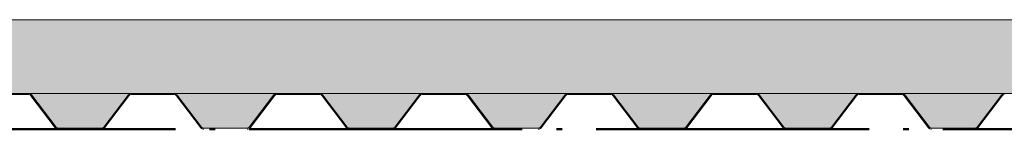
# Paper-space layout 'Layout1' of a CAD drawing. Extents: x -2 to 1083, y -36 to 422.
# Tile 47 of 93: x 547.84 to 569.48, y 267.35 to 269.75. Entities that reach past the tile are written whole.
import ezdxf

# ---------------------------------------------------------------- set-up
doc = ezdxf.new("R2010")
doc.units = 0
doc.linetypes.add('ACAD_ISO04W100', pattern=[30.5, 24, -3, 0.5, -3])
for name, color, linetype, lineweight in [('SS_2.ET-HALA_TaO-KCE_VELINU-PODLAH.NOSNIK', 212, 'CONTINUOUS', 50), ('SS_2.ET-HALA_TaO-KCE_VELINU-PODLAHA', 9, 'CONTINUOUS', 13), ('SS_2.ET-HALA_TaO-KCE_VELINU-PODLAHA_TRAPEZ.PLECH', 153, 'CONTINUOUS', 18)]:
    doc.layers.add(name, color=color, linetype=linetype, lineweight=lineweight)
pattern_1 = [(45, (402.7603, 345.75), (-0.8980256, 0.8980256), []), (45, (403.6584, 345.75), (-0.8980256, 0.8980256), [1.5875, -0.3175, 0, -0.3175])]

psp = doc.layouts.get("Layout1")

# ---------------------------------------------------------------- hatches: boundary and pattern name
at = {"layer": 'SS_2.ET-HALA_TaO-KCE_VELINU-PODLAHA'}
h = psp.add_hatch(dxfattribs=at)
h.set_pattern_fill('ANSI35', color=252, scale=0.2, style=0)
h.set_pattern_definition(pattern_1)
h.paths.add_polyline_path([(645.5603, 269.75), (399.9603, 269.75), (399.9603, 268.13), (645.5603, 268.13)], flags=0)
h = psp.add_hatch(dxfattribs=at)
h.set_pattern_fill('ANSI35', color=252, scale=0.2, style=0)
h.set_pattern_definition(pattern_1)
h.paths.add_polyline_path([(474.5015, 268.0971), (475.0363, 267.3958, 0.2392416), (475.0866, 267.3715), (476.0365, 267.3715, 0.2392421), (476.0843, 267.3958), (476.6191, 268.0971, -0.2266449), (476.6833, 268.13), (474.4383, 268.13, -0.2326123)], flags=0)
h.paths.add_polyline_path([(535.3015, 268.0971), (535.8363, 267.3958, 0.239242), (535.8866, 267.3715), (536.8365, 267.3715, 0.2392421), (536.8843, 267.3958), (537.4191, 268.0971, -0.2266449), (537.4833, 268.13), (535.2383, 268.13, -0.2326123)], flags=0)
h.paths.add_polyline_path([(596.1015, 268.0971), (596.6363, 267.3958, 0.239242), (596.6866, 267.3715), (597.6365, 267.3715, 0.2392421), (597.6843, 267.3958), (598.2191, 268.0971, -0.2266449), (598.2833, 268.13), (596.0383, 268.13, -0.2326123)], flags=0)
h.paths.add_polyline_path([(403.0833, 268.13), (400.8383, 268.13, -0.2326123), (400.9015, 268.0971), (401.4363, 267.3958, 0.239242), (401.4866, 267.3715), (402.4365, 267.3715, 0.2392421), (402.4843, 267.3958), (403.0191, 268.0971, -0.2266449)], flags=0)
h.paths.add_polyline_path([(406.2833, 268.13), (404.0383, 268.13, -0.2326123), (404.1015, 268.0971), (404.6363, 267.3958, 0.239242), (404.6866, 267.3715), (405.6365, 267.3715, 0.2392421), (405.6843, 267.3958), (406.2191, 268.0971, -0.2266449)], flags=0)
h.paths.add_polyline_path([(409.4833, 268.13), (407.2383, 268.13, -0.2326123), (407.3015, 268.0971), (407.8363, 267.3958, 0.239242), (407.8866, 267.3715), (408.8365, 267.3715, 0.2392421), (408.8843, 267.3958), (409.4191, 268.0971, -0.2266449)], flags=0)
h.paths.add_polyline_path([(412.6833, 268.13), (410.4383, 268.13, -0.2326123), (410.5015, 268.0971), (411.0363, 267.3958, 0.239242), (411.0866, 267.3715), (412.0365, 267.3715, 0.2392421), (412.0843, 267.3958), (412.6191, 268.0971, -0.2266449)], flags=0)
h.paths.add_polyline_path([(415.8833, 268.13), (413.6383, 268.13, -0.2326123), (413.7015, 268.0971), (414.2363, 267.3958, 0.239242), (414.2866, 267.3715), (415.2365, 267.3715, 0.2392421), (415.2843, 267.3958), (415.8191, 268.0971, -0.2266449)], flags=0)
h.paths.add_polyline_path([(419.0833, 268.13), (416.8383, 268.13, -0.2326123), (416.9015, 268.0971), (417.4363, 267.3958, 0.239242), (417.4866, 267.3715), (418.4365, 267.3715, 0.2392421), (418.4843, 267.3958), (419.0191, 268.0971, -0.2266449)], flags=0)
h.paths.add_polyline_path([(422.2833, 268.13), (420.0383, 268.13, -0.2326123), (420.1015, 268.0971), (420.6363, 267.3958, 0.239242), (420.6866, 267.3715), (421.6365, 267.3715, 0.2392421), (421.6843, 267.3958), (422.2191, 268.0971, -0.2266449)], flags=0)
h.paths.add_polyline_path([(425.4833, 268.13), (423.2383, 268.13, -0.2326123), (423.3015, 268.0971), (423.8363, 267.3958, 0.239242), (423.8866, 267.3715), (424.8365, 267.3715, 0.2392421), (424.8843, 267.3958), (425.4191, 268.0971, -0.2266449)], flags=0)
h.paths.add_polyline_path([(428.6833, 268.13), (426.4383, 268.13, -0.2326123), (426.5015, 268.0971), (427.0363, 267.3958, 0.239242), (427.0866, 267.3715), (428.0365, 267.3715, 0.2392421), (428.0843, 267.3958), (428.6191, 268.0971, -0.2266449)], flags=0)
h.paths.add_polyline_path([(431.8833, 268.13), (429.6383, 268.13, -0.2326123), (429.7015, 268.0971), (430.2363, 267.3958, 0.239242), (430.2866, 267.3715), (431.2365, 267.3715, 0.2392421), (431.2843, 267.3958), (431.8191, 268.0971, -0.2266449)], flags=0)
h.paths.add_polyline_path([(435.0833, 268.13), (432.8383, 268.13, -0.2326123), (432.9015, 268.0971), (433.4363, 267.3958, 0.239242), (433.4866, 267.3715), (434.4365, 267.3715, 0.2392421), (434.4843, 267.3958), (435.0191, 268.0971, -0.2266449)], flags=0)
h.paths.add_polyline_path([(438.2833, 268.13), (436.0383, 268.13, -0.2326123), (436.1015, 268.0971), (436.6363, 267.3958, 0.239242), (436.6866, 267.3715), (437.6365, 267.3715, 0.2392421), (437.6843, 267.3958), (438.2191, 268.0971, -0.2266449)], flags=0)
h.paths.add_polyline_path([(441.4833, 268.13), (439.2383, 268.13, -0.2326123), (439.3015, 268.0971), (439.8363, 267.3958, 0.239242), (439.8866, 267.3715), (440.8365, 267.3715, 0.2392421), (440.8843, 267.3958), (441.4191, 268.0971, -0.2266446)], flags=0)
h.paths.add_polyline_path([(444.6833, 268.13), (442.4383, 268.13, -0.2326123), (442.5015, 268.0971), (443.0363, 267.3958, 0.239242), (443.0866, 267.3715), (444.0365, 267.3715, 0.2392421), (444.0843, 267.3958), (444.6191, 268.0971, -0.2266446)], flags=0)
h.paths.add_polyline_path([(447.8833, 268.13), (445.6383, 268.13, -0.2326123), (445.7015, 268.0971), (446.2363, 267.3958, 0.239242), (446.2866, 267.3715), (447.2365, 267.3715, 0.2392421), (447.2843, 267.3958), (447.8191, 268.0971, -0.2266449)], flags=0)
h.paths.add_polyline_path([(451.0833, 268.13), (448.8383, 268.13, -0.2326123), (448.9015, 268.0971), (449.4363, 267.3958, 0.239242), (449.4866, 267.3715), (450.4365, 267.3715, 0.2392421), (450.4843, 267.3958), (451.0191, 268.0971, -0.2266449)], flags=0)
h.paths.add_polyline_path([(454.2833, 268.13), (452.0383, 268.13, -0.2326123), (452.1015, 268.0971), (452.6363, 267.3958, 0.239242), (452.6866, 267.3715), (453.6365, 267.3715, 0.2392421), (453.6843, 267.3958), (454.2191, 268.0971, -0.2266449)], flags=0)
h.paths.add_polyline_path([(457.4833, 268.13), (455.2383, 268.13, -0.2326123), (455.3015, 268.0971), (455.8363, 267.3958, 0.239242), (455.8866, 267.3715), (456.8365, 267.3715, 0.2392421), (456.8843, 267.3958), (457.4191, 268.0971, -0.2266449)], flags=0)
h.paths.add_polyline_path([(460.6833, 268.13), (458.4383, 268.13, -0.2326123), (458.5015, 268.0971), (459.0363, 267.3958, 0.239242), (459.0866, 267.3715), (460.0365, 267.3715, 0.2392421), (460.0843, 267.3958), (460.6191, 268.0971, -0.2266449)], flags=0)
h.paths.add_polyline_path([(463.8833, 268.13), (461.6383, 268.13, -0.2326123), (461.7015, 268.0971), (462.2363, 267.3958, 0.239242), (462.2866, 267.3715), (463.2365, 267.3715, 0.2392421), (463.2843, 267.3958), (463.8191, 268.0971, -0.2266445)], flags=0)
h.paths.add_polyline_path([(467.0833, 268.13), (464.8383, 268.13, -0.2326123), (464.9015, 268.0971), (465.4363, 267.3958, 0.239242), (465.4866, 267.3715), (466.4365, 267.3715, 0.2392421), (466.4843, 267.3958), (467.0191, 268.0971, -0.2266445)], flags=0)
h.paths.add_polyline_path([(470.2833, 268.13), (468.0383, 268.13, -0.2326123), (468.1015, 268.0971), (468.6363, 267.3958, 0.239242), (468.6866, 267.3715), (469.6365, 267.3715, 0.2392421), (469.6843, 267.3958), (470.2191, 268.0971, -0.226644)], flags=0)
h.paths.add_polyline_path([(473.4833, 268.13), (471.2383, 268.13, -0.2326123), (471.3015, 268.0971), (471.8363, 267.3958, 0.239242), (471.8866, 267.3715), (472.8365, 267.3715, 0.2392421), (472.8843, 267.3958), (473.4191, 268.0971, -0.2266445)], flags=0)
h.paths.add_polyline_path([(479.8833, 268.13), (477.6383, 268.13, -0.2326123), (477.7015, 268.0971), (478.2363, 267.3958, 0.239242), (478.2866, 267.3715), (479.2365, 267.3715, 0.2392421), (479.2843, 267.3958), (479.8191, 268.0971, -0.2266446)], flags=0)
h.paths.add_polyline_path([(483.0833, 268.13), (480.8383, 268.13, -0.2326123), (480.9015, 268.0971), (481.4363, 267.3958, 0.239242), (481.4866, 267.3715), (482.4365, 267.3715, 0.2392421), (482.4843, 267.3958), (483.0191, 268.0971, -0.2266449)], flags=0)
h.paths.add_polyline_path([(486.2833, 268.13), (484.0383, 268.13, -0.2326123), (484.1015, 268.0971), (484.6363, 267.3958, 0.239242), (484.6866, 267.3715), (485.6365, 267.3715, 0.2392421), (485.6843, 267.3958), (486.2191, 268.0971, -0.2266449)], flags=0)
h.paths.add_polyline_path([(489.4833, 268.13), (487.2383, 268.13, -0.2326123), (487.3015, 268.0971), (487.8363, 267.3958, 0.239242), (487.8866, 267.3715), (488.8365, 267.3715, 0.2392421), (488.8843, 267.3958), (489.4191, 268.0971, -0.2266449)], flags=0)
h.paths.add_polyline_path([(492.6833, 268.13), (490.4383, 268.13, -0.2326123), (490.5015, 268.0971), (491.0363, 267.3958, 0.239242), (491.0866, 267.3715), (492.0365, 267.3715, 0.2392421), (492.0843, 267.3958), (492.6191, 268.0971, -0.2266446)], flags=0)
h.paths.add_polyline_path([(495.8833, 268.13), (493.6383, 268.13, -0.2326123), (493.7015, 268.0971), (494.2363, 267.3958, 0.239242), (494.2866, 267.3715), (495.2365, 267.3715, 0.2392421), (495.2843, 267.3958), (495.8191, 268.0971, -0.2266449)], flags=0)
h.paths.add_polyline_path([(499.0833, 268.13), (496.8383, 268.13, -0.2326123), (496.9015, 268.0971), (497.4363, 267.3958, 0.239242), (497.4866, 267.3715), (498.4365, 267.3715, 0.2392421), (498.4843, 267.3958), (499.0191, 268.0971, -0.2266449)], flags=0)
h.paths.add_polyline_path([(502.2833, 268.13), (500.0383, 268.13, -0.2326123), (500.1015, 268.0971), (500.6363, 267.3958, 0.239242), (500.6866, 267.3715), (501.6365, 267.3715, 0.2392421), (501.6843, 267.3958), (502.2191, 268.0971, -0.2266449)], flags=0)
h.paths.add_polyline_path([(505.4833, 268.13), (503.2383, 268.13, -0.2326123), (503.3015, 268.0971), (503.8363, 267.3958, 0.239242), (503.8866, 267.3715), (504.8365, 267.3715, 0.2392421), (504.8843, 267.3958), (505.4191, 268.0971, -0.2266449)], flags=0)
h.paths.add_polyline_path([(508.6833, 268.13), (506.4383, 268.13, -0.2326123), (506.5015, 268.0971), (507.0363, 267.3958, 0.239242), (507.0866, 267.3715), (508.0365, 267.3715, 0.2392421), (508.0843, 267.3958), (508.6191, 268.0971, -0.2266449)], flags=0)
h.paths.add_polyline_path([(511.8833, 268.13), (509.6383, 268.13, -0.2326123), (509.7015, 268.0971), (510.2363, 267.3958, 0.239242), (510.2866, 267.3715), (511.2365, 267.3715, 0.2392421), (511.2843, 267.3958), (511.8191, 268.0971, -0.2266449)], flags=0)
h.paths.add_polyline_path([(515.0833, 268.13), (512.8383, 268.13, -0.2326123), (512.9015, 268.0971), (513.4363, 267.3958, 0.239242), (513.4866, 267.3715), (514.4365, 267.3715, 0.2392421), (514.4843, 267.3958), (515.0191, 268.0971, -0.2266449)], flags=0)
h.paths.add_polyline_path([(518.2833, 268.13), (516.0383, 268.13, -0.2326123), (516.1015, 268.0971), (516.6363, 267.3958, 0.239242), (516.6866, 267.3715), (517.6365, 267.3715, 0.2392421), (517.6843, 267.3958), (518.2191, 268.0971, -0.2266444)], flags=0)
h.paths.add_polyline_path([(521.4833, 268.13), (519.2383, 268.13, -0.2326123), (519.3015, 268.0971), (519.8363, 267.3958, 0.239242), (519.8866, 267.3715), (520.8365, 267.3715, 0.2392421), (520.8843, 267.3958), (521.4191, 268.0971, -0.2266449)], flags=0)
h.paths.add_polyline_path([(524.6833, 268.13), (522.4383, 268.13, -0.2326123), (522.5015, 268.0971), (523.0363, 267.3958, 0.239242), (523.0866, 267.3715), (524.0365, 267.3715, 0.2392421), (524.0843, 267.3958), (524.6191, 268.0971, -0.2266445)], flags=0)
h.paths.add_polyline_path([(527.8833, 268.13), (525.6383, 268.13, -0.2326123), (525.7015, 268.0971), (526.2363, 267.3958, 0.239242), (526.2866, 267.3715), (527.2365, 267.3715, 0.2392421), (527.2843, 267.3958), (527.8191, 268.0971, -0.2266449)], flags=0)
h.paths.add_polyline_path([(531.0833, 268.13), (528.8383, 268.13, -0.2326123), (528.9015, 268.0971), (529.4363, 267.3958, 0.239242), (529.4866, 267.3715), (530.4365, 267.3715, 0.2392421), (530.4843, 267.3958), (531.0191, 268.0971, -0.2266449)], flags=0)
h.paths.add_polyline_path([(534.2833, 268.13), (532.0383, 268.13, -0.2326123), (532.1015, 268.0971), (532.6363, 267.3958, 0.239242), (532.6866, 267.3715), (533.6365, 267.3715, 0.2392421), (533.6843, 267.3958), (534.2191, 268.0971, -0.2266446)], flags=0)
h.paths.add_polyline_path([(540.6833, 268.13), (538.4383, 268.13, -0.2326123), (538.5015, 268.0971), (539.0363, 267.3958, 0.239242), (539.0866, 267.3715), (540.0365, 267.3715, 0.2392421), (540.0843, 267.3958), (540.6191, 268.0971, -0.2266445)], flags=0)
h.paths.add_polyline_path([(543.8833, 268.13), (541.6383, 268.13, -0.2326123), (541.7015, 268.0971), (542.2363, 267.3958, 0.239242), (542.2866, 267.3715), (543.2365, 267.3715, 0.2392421), (543.2843, 267.3958), (543.8191, 268.0971, -0.2266446)], flags=0)
h.paths.add_polyline_path([(547.0833, 268.13), (544.8383, 268.13, -0.2326123), (544.9015, 268.0971), (545.4363, 267.3958, 0.239242), (545.4866, 267.3715), (546.4365, 267.3715, 0.2392421), (546.4843, 267.3958), (547.0191, 268.0971, -0.2266449)], flags=0)
h.paths.add_polyline_path([(550.2833, 268.13), (548.0383, 268.13, -0.2326123), (548.1015, 268.0971), (548.6363, 267.3958, 0.239242), (548.6866, 267.3715), (549.6365, 267.3715, 0.2392421), (549.6843, 267.3958), (550.2191, 268.0971, -0.2266446)], flags=0)
h.paths.add_polyline_path([(553.4833, 268.13), (551.2383, 268.13, -0.2326123), (551.3015, 268.0971), (551.8363, 267.3958, 0.239242), (551.8866, 267.3715), (552.8365, 267.3715, 0.2392421), (552.8843, 267.3958), (553.4191, 268.0971, -0.2266449)], flags=0)
h.paths.add_polyline_path([(556.6833, 268.13), (554.4383, 268.13, -0.2326123), (554.5015, 268.0971), (555.0363, 267.3958, 0.239242), (555.0866, 267.3715), (556.0365, 267.3715, 0.2392421), (556.0843, 267.3958), (556.6191, 268.0971, -0.2266449)], flags=0)
h.paths.add_polyline_path([(559.8833, 268.13), (557.6383, 268.13, -0.2326123), (557.7015, 268.0971), (558.2363, 267.3958, 0.239242), (558.2866, 267.3715), (559.2365, 267.3715, 0.2392421), (559.2843, 267.3958), (559.8191, 268.0971, -0.2266449)], flags=0)
h.paths.add_polyline_path([(563.0833, 268.13), (560.8383, 268.13, -0.2326123), (560.9015, 268.0971), (561.4363, 267.3958, 0.239242), (561.4866, 267.3715), (562.4365, 267.3715, 0.2392421), (562.4843, 267.3958), (563.0191, 268.0971, -0.2266449)], flags=0)
h.paths.add_polyline_path([(566.2833, 268.13), (564.0383, 268.13, -0.2326123), (564.1015, 268.0971), (564.6363, 267.3958, 0.239242), (564.6866, 267.3715), (565.6365, 267.3715, 0.2392421), (565.6843, 267.3958), (566.2191, 268.0971, -0.2266445)], flags=0)
h.paths.add_polyline_path([(569.4833, 268.13), (567.2383, 268.13, -0.2326123), (567.3015, 268.0971), (567.8363, 267.3958, 0.239242), (567.8866, 267.3715), (568.8365, 267.3715, 0.2392421), (568.8843, 267.3958), (569.4191, 268.0971, -0.2266449)], flags=0)
h.paths.add_polyline_path([(572.6833, 268.13), (570.4383, 268.13, -0.2326123), (570.5015, 268.0971), (571.0363, 267.3958, 0.2392416), (571.0866, 267.3715), (572.0365, 267.3715, 0.2392421), (572.0843, 267.3958), (572.6191, 268.0971, -0.2266449)], flags=0)
h.paths.add_polyline_path([(575.8833, 268.13), (573.6383, 268.13, -0.2326123), (573.7015, 268.0971), (574.2363, 267.3958, 0.239242), (574.2866, 267.3715), (575.2365, 267.3715, 0.2392421), (575.2843, 267.3958), (575.8191, 268.0971, -0.226644)], flags=0)
h.paths.add_polyline_path([(579.0833, 268.13), (576.8383, 268.13, -0.2326123), (576.9015, 268.0971), (577.4363, 267.3958, 0.239242), (577.4866, 267.3715), (578.4365, 267.3715, 0.2392421), (578.4843, 267.3958), (579.0191, 268.0971, -0.2266445)], flags=0)
h.paths.add_polyline_path([(582.2833, 268.13), (580.0383, 268.13, -0.2326123), (580.1015, 268.0971), (580.6363, 267.3958, 0.239242), (580.6866, 267.3715), (581.6365, 267.3715, 0.2392421), (581.6843, 267.3958), (582.2191, 268.0971, -0.226644)], flags=0)
h.paths.add_polyline_path([(585.4833, 268.13), (583.2383, 268.13, -0.2326123), (583.3015, 268.0971), (583.8363, 267.3958, 0.2392416), (583.8866, 267.3715), (584.8365, 267.3715, 0.2392421), (584.8843, 267.3958), (585.4191, 268.0971, -0.2266445)], flags=0)
h.paths.add_polyline_path([(588.6833, 268.13), (586.4383, 268.13, -0.2326123), (586.5015, 268.0971), (587.0363, 267.3958, 0.239242), (587.0866, 267.3715), (588.0365, 267.3715, 0.2392421), (588.0843, 267.3958), (588.6191, 268.0971, -0.2266449)], flags=0)
h.paths.add_polyline_path([(591.8833, 268.13), (589.6383, 268.13, -0.2326123), (589.7015, 268.0971), (590.2363, 267.3958, 0.2392416), (590.2866, 267.3715), (591.2365, 267.3715, 0.2392421), (591.2843, 267.3958), (591.8191, 268.0971, -0.2266449)], flags=0)
h.paths.add_polyline_path([(595.0833, 268.13), (592.8383, 268.13, -0.2326123), (592.9015, 268.0971), (593.4363, 267.3958, 0.239242), (593.4866, 267.3715), (594.4365, 267.3715, 0.2392421), (594.4843, 267.3958), (595.0191, 268.0971, -0.2266449)], flags=0)
h.paths.add_polyline_path([(601.4833, 268.13), (599.2383, 268.13, -0.2326123), (599.3015, 268.0971), (599.8363, 267.3958, 0.239242), (599.8866, 267.3715), (600.8365, 267.3715, 0.2392421), (600.8843, 267.3958), (601.4191, 268.0971, -0.2266449)], flags=0)
h.paths.add_polyline_path([(604.6833, 268.13), (602.4383, 268.13, -0.2326123), (602.5015, 268.0971), (603.0363, 267.3958, 0.239242), (603.0866, 267.3715), (604.0365, 267.3715, 0.2392421), (604.0843, 267.3958), (604.6191, 268.0971, -0.2266449)], flags=0)
h.paths.add_polyline_path([(607.8833, 268.13), (605.6383, 268.13, -0.2326123), (605.7015, 268.0971), (606.2363, 267.3958, 0.239242), (606.2866, 267.3715), (607.2365, 267.3715, 0.2392421), (607.2843, 267.3958), (607.8191, 268.0971, -0.2266449)], flags=0)
h.paths.add_polyline_path([(611.0833, 268.13), (608.8383, 268.13, -0.2326123), (608.9015, 268.0971), (609.4363, 267.3958, 0.239242), (609.4866, 267.3715), (610.4365, 267.3715, 0.2392421), (610.4843, 267.3958), (611.0191, 268.0971, -0.2266449)], flags=0)
h.paths.add_polyline_path([(614.2833, 268.13), (612.0383, 268.13, -0.2326123), (612.1015, 268.0971), (612.6363, 267.3958, 0.239242), (612.6866, 267.3715), (613.6365, 267.3715, 0.2392421), (613.6843, 267.3958), (614.2191, 268.0971, -0.2266449)], flags=0)
h.paths.add_polyline_path([(617.4833, 268.13), (615.2383, 268.13, -0.2326123), (615.3015, 268.0971), (615.8363, 267.3958, 0.239242), (615.8866, 267.3715), (616.8365, 267.3715, 0.2392421), (616.8843, 267.3958), (617.4191, 268.0971, -0.2266449)], flags=0)
h.paths.add_polyline_path([(620.6833, 268.13), (618.4383, 268.13, -0.2326123), (618.5015, 268.0971), (619.0363, 267.3958, 0.239242), (619.0866, 267.3715), (620.0365, 267.3715, 0.2392421), (620.0843, 267.3958), (620.6191, 268.0971, -0.2266449)], flags=0)
h.paths.add_polyline_path([(623.8833, 268.13), (621.6383, 268.13, -0.2326123), (621.7015, 268.0971), (622.2363, 267.3958, 0.239242), (622.2866, 267.3715), (623.2365, 267.3715, 0.2392421), (623.2843, 267.3958), (623.8191, 268.0971, -0.2266449)], flags=0)
h.paths.add_polyline_path([(627.0833, 268.13), (624.8383, 268.13, -0.2326123), (624.9015, 268.0971), (625.4363, 267.3958, 0.239242), (625.4866, 267.3715), (626.4365, 267.3715, 0.2392421), (626.4843, 267.3958), (627.0191, 268.0971, -0.2266449)], flags=0)
h.paths.add_polyline_path([(630.2833, 268.13), (628.0383, 268.13, -0.2326123), (628.1015, 268.0971), (628.6363, 267.3958, 0.239242), (628.6866, 267.3715), (629.6365, 267.3715, 0.2392421), (629.6843, 267.3958), (630.2191, 268.0971, -0.2266449)], flags=0)
h.paths.add_polyline_path([(633.4833, 268.13), (631.2383, 268.13, -0.2326123), (631.3015, 268.0971), (631.8363, 267.3958, 0.239242), (631.8866, 267.3715), (632.8365, 267.3715, 0.2392421), (632.8843, 267.3958), (633.4191, 268.0971, -0.2266449)], flags=0)
h.paths.add_polyline_path([(636.6833, 268.13), (634.4383, 268.13, -0.2326123), (634.5015, 268.0971), (635.0363, 267.3958, 0.239242), (635.0866, 267.3715), (636.0365, 267.3715, 0.2392421), (636.0843, 267.3958), (636.6191, 268.0971, -0.2266449)], flags=0)
h.paths.add_polyline_path([(639.8833, 268.13), (637.6383, 268.13, -0.2326123), (637.7015, 268.0971), (638.2363, 267.3958, 0.239242), (638.2866, 267.3715), (639.2365, 267.3715, 0.2392421), (639.2843, 267.3958), (639.8191, 268.0971, -0.2266449)], flags=0)
h.paths.add_polyline_path([(644.1015, 268.0971), (644.6363, 267.3958, 0.239242), (644.6866, 267.3715), (645.5603, 267.3715), (645.5603, 268.13), (644.0383, 268.13, -0.2326123)], flags=0)
h.paths.add_polyline_path([(640.9015, 268.0971), (641.4363, 267.3958, 0.239242), (641.4866, 267.3715), (642.4365, 267.3715, 0.2392421), (642.4843, 267.3958), (643.0191, 268.0971, -0.2266449), (643.0833, 268.13), (640.8383, 268.13, -0.2326123)], flags=0)

# ---------------------------------------------------------------- linework, layer by layer
at = {"layer": 'SS_2.ET-HALA_TaO-KCE_VELINU-PODLAH.NOSNIK', "color": 7, "linetype": 'ACAD_ISO04W100', "ltscale": 0.25}
psp.add_line((642.7603, 267.35), (522.7603, 267.35), dxfattribs=at)
psp.add_line((642.7603, 267.35), (522.7603, 267.35), dxfattribs=at)
psp.add_line((642.7603, 267.35), (522.7603, 267.35), dxfattribs=at)
at = {"layer": 'SS_2.ET-HALA_TaO-KCE_VELINU-PODLAHA', "color": 9, "linetype": 'Continuous', "ltscale": 0.25}
for p, q in [((645.5603, 269.75), (399.9603, 269.75)), ((645.5603, 268.13), (419.9603, 268.13)), ((549.6843, 267.3958), (550.2191, 268.0971)), ((552.8843, 267.3958), (553.4191, 268.0971)), ((556.0843, 267.3958), (556.6191, 268.0971)), ((559.2843, 267.3958), (559.8191, 268.0971)), ((562.4843, 267.3958), (563.0191, 268.0971)), ((565.6843, 267.3958), (566.2191, 268.0971)), ((568.8843, 267.3958), (569.4191, 268.0971)), ((549.6365, 267.3715), (548.6842, 267.3715)), ((552.8365, 267.3715), (551.8842, 267.3715)), ((556.0365, 267.3715), (555.0842, 267.3715)), ((559.2365, 267.3715), (558.2842, 267.3715)), ((562.4365, 267.3715), (561.4842, 267.3715)), ((565.6365, 267.3715), (564.6842, 267.3715)), ((568.8365, 267.3715), (567.8842, 267.3715))]:
    psp.add_line(p, q, dxfattribs=at)
for centre, radius, start, end in [((548.0365, 268.0493), 0.0807, 45.0075, 89.97634), ((548.0365, 268.0493), 0.0807, 36.35162, 45), ((554.4365, 268.0493), 0.0807, 36.35162, 45), ((548.6854, 267.4332), 0.0617, 217.32742, 268.85395), ((551.8854, 267.4332), 0.0617, 217.3274, 268.85395), ((555.0854, 267.4332), 0.0617, 217.3274, 268.85395), ((558.2854, 267.4332), 0.0617, 217.32739, 268.85395), ((561.4854, 267.4332), 0.0617, 217.32741, 268.85395), ((564.6854, 267.4332), 0.0617, 217.32744, 268.85395), ((567.8854, 267.4332), 0.0617, 217.32744, 268.85395)]:
    psp.add_arc(centre, radius, start, end, dxfattribs=at)
at = {"layer": 'SS_2.ET-HALA_TaO-KCE_VELINU-PODLAHA', "color": 9, "linetype": 'Continuous', "ltscale": 0.25, "extrusion": (-3.28402e-13, 2.87188e-13, -1)}
for centre, start in [((-550.2856, 268.0465), 37.32743), ((-563.0856, 268.0465), 37.32742)]:
    psp.add_arc(centre, 0.0836, start, 88.98538, dxfattribs=at)
at = {"layer": 'SS_2.ET-HALA_TaO-KCE_VELINU-PODLAHA', "color": 9, "linetype": 'Continuous', "ltscale": 0.25, "extrusion": (-6.56804e-13, 5.74315e-13, -1)}
for centre, start in [((-553.4856, 268.0465), 37.3274), ((-556.6856, 268.0465), 37.3274), ((-559.8856, 268.0465), 37.32742), ((-569.4856, 268.0465), 37.32742)]:
    psp.add_arc(centre, 0.0836, start, 88.98538, dxfattribs=at)
at = {"layer": 'SS_2.ET-HALA_TaO-KCE_VELINU-PODLAHA', "color": 9, "linetype": 'Continuous', "ltscale": 0.25, "extrusion": (-9.85206e-13, 8.61442e-13, -1)}
psp.add_arc((-566.2856, 268.0465), 0.0836, 37.32742, 88.98538, dxfattribs=at)
at = {"layer": 'SS_2.ET-HALA_TaO-KCE_VELINU-PODLAHA_TRAPEZ.PLECH', "color": 5, "linetype": 'Continuous', "ltscale": 0.25}
for p, q in [((547.0842, 268.1086), (548.0365, 268.1086)), ((548.0843, 268.0843), (548.6192, 267.3829)), ((548.6363, 267.3957), (548.1015, 268.0971)), ((549.7015, 267.3829), (550.2363, 268.0843)), ((550.2842, 268.1086), (551.2365, 268.1086)), ((551.2843, 268.0843), (551.8192, 267.3829)), ((551.8363, 267.3957), (551.3015, 268.0971)), ((552.9015, 267.3829), (553.4363, 268.0843)), ((553.4842, 268.1086), (554.3603, 268.1086)), ((553.5603, 268.13), (553.5603, 268.1086)), ((554.3603, 268.1086), (554.3603, 268.13)), ((554.3603, 268.1086), (554.4365, 268.1086)), ((554.4843, 268.0843), (555.0192, 267.3829)), ((555.0363, 267.3957), (554.5015, 268.0971)), ((556.1015, 267.3829), (556.6363, 268.0843)), ((556.6842, 268.1086), (557.6365, 268.1086)), ((557.6843, 268.0843), (558.2192, 267.3829)), ((558.2363, 267.3957), (557.7015, 268.0971)), ((559.3015, 267.3829), (559.8363, 268.0843)), ((559.8842, 268.1086), (560.8365, 268.1086)), ((560.8843, 268.0843), (561.4192, 267.3829)), ((561.4363, 267.3957), (560.9015, 268.0971)), ((562.5015, 267.3829), (563.0363, 268.0843)), ((563.0842, 268.1086), (564.0365, 268.1086)), ((564.0843, 268.0843), (564.6192, 267.3829)), ((564.6363, 267.3957), (564.1015, 268.0971)), ((565.7015, 267.3829), (566.2363, 268.0843)), ((566.2842, 268.1086), (567.2365, 268.1086)), ((567.2843, 268.0843), (567.8192, 267.3829)), ((567.8363, 267.3957), (567.3015, 268.0971)), ((568.9015, 267.3829), (569.4363, 268.0843))]:
    psp.add_line(p, q, dxfattribs=at)
at = {"layer": 'SS_2.ET-HALA_TaO-KCE_VELINU-PODLAHA_TRAPEZ.PLECH', "color": 5, "linetype": 'Continuous', "ltscale": 0.25, "extrusion": (0, 6.12323e-17, -1)}
for centre, start, end in [((-548.0365, 268.0493), 90, 143.81847), ((-559.8842, 268.0493), 36.18153, 90), ((-560.8365, 268.0493), 90, 143.81847), ((-548.6842, 267.4307), 270, 323.81847), ((-561.4842, 267.4307), 270, 323.81847)]:
    psp.add_arc(centre, 0.0593, start, end, dxfattribs=at)
at = {"layer": 'SS_2.ET-HALA_TaO-KCE_VELINU-PODLAHA_TRAPEZ.PLECH', "color": 5, "linetype": 'Continuous', "ltscale": 0.25}
for centre, radius, start, end in [((550.2842, 268.0493), 0.0807, 90, 143.65479), ((551.2365, 268.0493), 0.0807, 36.34521, 90), ((553.4842, 268.0493), 0.0807, 90, 143.65479), ((554.4365, 268.0493), 0.0807, 45, 90), ((556.6842, 268.0493), 0.0807, 90, 143.65479), ((557.6365, 268.0493), 0.0807, 36.34521, 90), ((559.8842, 268.0493), 0.0807, 90, 143.65479), ((560.8365, 268.0493), 0.0807, 36.34521, 90), ((563.0842, 268.0493), 0.0807, 90, 143.65479), ((564.0365, 268.0493), 0.0807, 36.34521, 90), ((566.2842, 268.0493), 0.0807, 90, 143.65479), ((567.2365, 268.0493), 0.0807, 36.34521, 90), ((569.4842, 268.0493), 0.0807, 90, 143.65479), ((548.6842, 267.4307), 0.0807, 216.34521, 270), ((549.6365, 267.4307), 0.0593, 270.01444, 323.82699), ((549.6365, 267.4307), 0.0807, 270, 323.65479), ((551.8842, 267.4307), 0.0807, 216.34521, 270), ((552.8365, 267.4307), 0.0593, 270.01444, 323.82699), ((552.8365, 267.4307), 0.0807, 270, 323.65479), ((555.0842, 267.4307), 0.0807, 216.34521, 270), ((556.0365, 267.4307), 0.0593, 270.01444, 323.82699), ((556.0365, 267.4307), 0.0807, 270, 323.65479), ((558.2842, 267.4307), 0.0807, 216.34521, 270), ((559.2365, 267.4307), 0.0593, 270.01444, 323.82699), ((559.2365, 267.4307), 0.0807, 270, 323.65479), ((561.4842, 267.4307), 0.0807, 216.34521, 270), ((562.4365, 267.4307), 0.0593, 270.01444, 323.82699), ((562.4365, 267.4307), 0.0807, 270, 323.65479), ((564.6842, 267.4307), 0.0807, 216.34521, 270), ((565.6365, 267.4307), 0.0593, 270.01444, 323.82699), ((565.6365, 267.4307), 0.0807, 270, 323.65479), ((567.8842, 267.4307), 0.0807, 216.34521, 270), ((568.8365, 267.4307), 0.0593, 270.01444, 323.82699), ((568.8365, 267.4307), 0.0807, 270, 323.65479)]:
    psp.add_arc(centre, radius, start, end, dxfattribs=at)
at = {"layer": 'SS_2.ET-HALA_TaO-KCE_VELINU-PODLAHA_TRAPEZ.PLECH', "color": 5, "linetype": 'Continuous', "ltscale": 0.25, "extrusion": (4.67408e-13, -4.00425e-13, -1)}
for centre in [(-550.2842, 268.0493), (-553.4842, 268.0493), (-563.0842, 268.0493), (-566.2842, 268.0493)]:
    psp.add_arc(centre, 0.0593, 36.18153, 90, dxfattribs=at)
at = {"layer": 'SS_2.ET-HALA_TaO-KCE_VELINU-PODLAHA_TRAPEZ.PLECH', "color": 5, "linetype": 'Continuous', "ltscale": 0.25, "extrusion": (-2.542e-13, -6.13633e-13, -1)}
for centre in [(-551.2365, 268.0493), (-564.0365, 268.0493)]:
    psp.add_arc(centre, 0.0593, 90, 143.81847, dxfattribs=at)
at = {"layer": 'SS_2.ET-HALA_TaO-KCE_VELINU-PODLAHA_TRAPEZ.PLECH', "color": 5, "linetype": 'Continuous', "ltscale": 0.25, "extrusion": (2.542e-13, 6.13755e-13, -1)}
for centre in [(-554.4365, 268.0493), (-557.6365, 268.0493)]:
    psp.add_arc(centre, 0.0593, 90, 143.81847, dxfattribs=at)
at = {"layer": 'SS_2.ET-HALA_TaO-KCE_VELINU-PODLAHA_TRAPEZ.PLECH', "color": 5, "linetype": 'Continuous', "ltscale": 0.25, "extrusion": (-4.67408e-13, 4.00548e-13, -1)}
psp.add_arc((-556.6842, 268.0493), 0.0593, 36.18153, 90, dxfattribs=at)
at = {"layer": 'SS_2.ET-HALA_TaO-KCE_VELINU-PODLAHA_TRAPEZ.PLECH', "color": 5, "linetype": 'Continuous', "ltscale": 0.25, "extrusion": (-5.08401e-13, -1.22733e-12, -1)}
psp.add_arc((-567.2365, 268.0493), 0.0593, 90, 143.81847, dxfattribs=at)
at = {"layer": 'SS_2.ET-HALA_TaO-KCE_VELINU-PODLAHA_TRAPEZ.PLECH', "color": 5, "linetype": 'Continuous', "ltscale": 0.25, "extrusion": (9.34816e-13, -8.00912e-13, -1)}
psp.add_arc((-569.4842, 268.0493), 0.0593, 36.18153, 90, dxfattribs=at)
at = {"layer": 'SS_2.ET-HALA_TaO-KCE_VELINU-PODLAHA_TRAPEZ.PLECH', "color": 5, "linetype": 'Continuous', "ltscale": 0.25, "extrusion": (4.67408e-13, 4.00548e-13, -1)}
for centre in [(-551.8842, 267.4307), (-564.6842, 267.4307)]:
    psp.add_arc(centre, 0.0593, 270, 323.81847, dxfattribs=at)
at = {"layer": 'SS_2.ET-HALA_TaO-KCE_VELINU-PODLAHA_TRAPEZ.PLECH', "color": 5, "linetype": 'Continuous', "ltscale": 0.25, "extrusion": (-4.67408e-13, -4.00425e-13, -1)}
for centre in [(-555.0842, 267.4307), (-558.2842, 267.4307)]:
    psp.add_arc(centre, 0.0593, 270, 323.81847, dxfattribs=at)
at = {"layer": 'SS_2.ET-HALA_TaO-KCE_VELINU-PODLAHA_TRAPEZ.PLECH', "color": 5, "linetype": 'Continuous', "ltscale": 0.25, "extrusion": (9.34816e-13, 8.01034e-13, -1)}
psp.add_arc((-567.8842, 267.4307), 0.0593, 270, 323.81847, dxfattribs=at)

doc.saveas('drawing.dxf')
